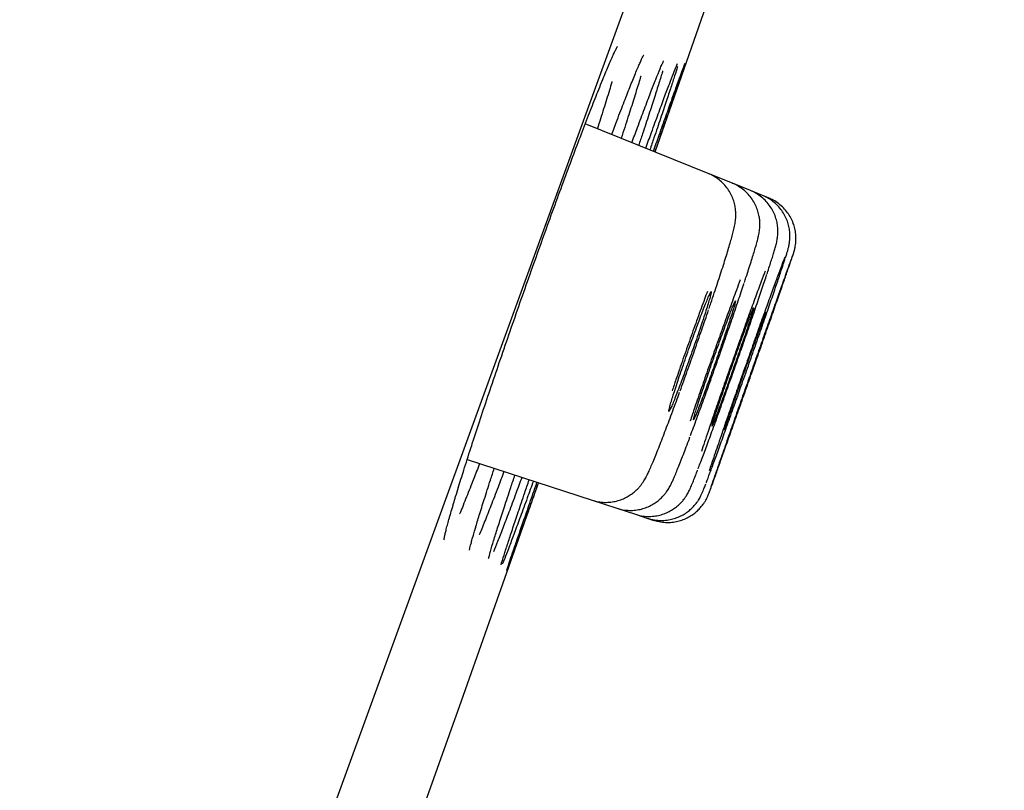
# Model space of a CAD drawing. Header units: millimetres. Extents: x 8 to 1091, y 12 to 2370.
# Tile 85 of 88: x 1036.79 to 1045.76, y 2260.58 to 2267.6. Entities that reach past the tile are written whole.
import ezdxf

# ---------------------------------------------------------------- set-up
doc = ezdxf.new("R2010")
doc.units = ezdxf.units.MM

msp = doc.modelspace()

# ---------------------------------------------------------------- linework, layer by layer
at = {"color": 7, "linetype": 'Continuous', "lineweight": 30}
for p, q in [((1054.7346, 2301.8774), (1019.4209, 2204.854)), ((1043.0632, 2266.1992), (1041.9426, 2266.6519)), ((1043.2831, 2266.1103), (1043.0632, 2266.1992)), ((1043.4479, 2266.0437), (1043.2831, 2266.1103)), ((1043.5578, 2265.9993), (1043.4479, 2266.0437)), ((1043.6127, 2265.9772), (1043.5578, 2265.9993)), ((1040.8662, 2263.5923), (1042.0056, 2263.2221)), ((1042.0056, 2263.2221), (1042.231, 2263.1489)), ((1042.231, 2263.1489), (1042.3999, 2263.094)), ((1042.3999, 2263.094), (1042.5125, 2263.0574)), ((1042.5125, 2263.0574), (1042.5688, 2263.0391))]:
    msp.add_line(p, q, dxfattribs=at)
at = {"color": 7, "linetype": 'Continuous', "lineweight": 30, "flags": 128}
for points in [[(1042.5783, 2266.3951), (1043.2875, 2268.4254), (1044.3527, 2271.4966)], [(1039.7047, 2258.2864), (1040.8136, 2261.3938), (1041.5176, 2263.3807)]]:
    msp.add_lwpolyline(points, dxfattribs=at)
at = {"color": 7, "linetype": 'Continuous', "lineweight": 30}
for points, knots in [([(1042.0877, 2267.02), (1042.0923, 2267.0315), (1042.1079, 2267.0699), (1042.1315, 2267.1268), (1042.1583, 2267.1902), (1042.1817, 2267.2438), (1042.2015, 2267.2876), (1042.2169, 2267.3199), (1042.2276, 2267.341), (1042.2343, 2267.3531), (1042.2353, 2267.3546), (1042.2357, 2267.3553)], [0, 0, 0, 0, 0.05845, 0.195148, 0.330589, 0.464208, 0.59518, 0.721888, 0.829222, 0.923554, 1, 1, 1, 1]), ([(1042.4231, 2267.1652), (1042.429, 2267.179), (1042.4414, 2267.208), (1042.4556, 2267.2398), (1042.4667, 2267.2631), (1042.4729, 2267.2754), (1042.476, 2267.2807), (1042.4753, 2267.2796), (1042.4752, 2267.2795)], [0, 0, 0, 0, 0.213822, 0.450248, 0.654117, 0.834561, 0.981765, 1, 1, 1, 1]), ([(1042.1835, 2266.5546), (1042.2002, 2266.5988), (1042.2412, 2266.7077), (1042.299, 2266.8578), (1042.3565, 2267.0041), (1042.3996, 2267.111), (1042.4196, 2267.1578), (1042.4267, 2267.1745)], [0, 0, 0, 0, 0.161049, 0.397034, 0.633771, 0.869757, 1, 1, 1, 1]), ([(1042.3674, 2266.4803), (1042.3845, 2266.5267), (1042.4256, 2266.638), (1042.4828, 2266.7901), (1042.5392, 2266.9383), (1042.5866, 2267.0598), (1042.6209, 2267.1455), (1042.6354, 2267.1791), (1042.6408, 2267.1917)], [0, 0, 0, 0, 0.134418, 0.322701, 0.511585, 0.699868, 0.888169, 1, 1, 1, 1]), ([(1042.494, 2266.4291), (1042.5116, 2266.4775), (1042.5527, 2266.5911), (1042.6093, 2266.7457), (1042.6641, 2266.8942), (1042.7104, 2267.0179), (1042.7467, 2267.1126), (1042.7696, 2267.1709), (1042.7768, 2267.1875), (1042.7787, 2267.1918)], [0, 0, 0, 0, 0.1217645, 0.2857831, 0.4503248, 0.6143435, 0.778362, 0.9429035, 1, 1, 1, 1]), ([(1042.7829, 2267.1732), (1042.7819, 2267.17), (1042.7768, 2267.1518), (1042.7573, 2267.0901), (1042.7244, 2266.9885), (1042.6815, 2266.8587), (1042.6295, 2266.7036), (1042.5792, 2266.555), (1042.5438, 2266.4512), (1042.5311, 2266.4142)], [0, 0, 0, 0, 0.0373776, 0.2104056, 0.3839853, 0.5570134, 0.7300591, 0.9036566, 1, 1, 1, 1]), ([(1042.5636, 2266.401), (1042.5813, 2266.4509), (1042.6222, 2266.5662), (1042.678, 2266.7224), (1042.7313, 2266.8716), (1042.7758, 2266.9953), (1042.8109, 2267.0925), (1042.8358, 2267.1602), (1042.8496, 2267.1971), (1042.8513, 2267.2007), (1042.8518, 2267.2016)], [0, 0, 0, 0, 0.106803, 0.246753, 0.387149, 0.527099, 0.667042, 0.807432, 0.947375, 1, 1, 1, 1]), ([(1042.8516, 2267.1973), (1042.8511, 2267.1955), (1042.8492, 2267.1889), (1042.8355, 2267.1477), (1042.8104, 2267.0734), (1042.7749, 2266.9699), (1042.7306, 2266.8412), (1042.6769, 2266.6862), (1042.6253, 2266.5376), (1042.589, 2266.4335), (1042.5759, 2266.396)], [0, 0, 0, 0, 0.052834, 0.196996, 0.341162, 0.485788, 0.629954, 0.774129, 0.918763, 1, 1, 1, 1]), ([(1042.637, 2267.1821), (1042.641, 2267.1913), (1042.6483, 2267.208), (1042.6543, 2267.2208), (1042.6573, 2267.2265), (1042.6567, 2267.2255), (1042.6566, 2267.2254)], [0, 0, 0, 0, 0.386167, 0.704296, 0.958937, 1, 1, 1, 1]), ([(1042.7748, 2267.182), (1042.7759, 2267.1847), (1042.779, 2267.192), (1042.7813, 2267.1969), (1042.7811, 2267.1965), (1042.781, 2267.1964)], [0, 0, 0, 0, 0.303778, 0.816479, 1, 1, 1, 1]), ([(1042.4478, 2267.0843), (1042.4476, 2267.0835), (1042.4374, 2267.048), (1042.4085, 2266.9539), (1042.3603, 2266.7999), (1042.3134, 2266.6535), (1042.2804, 2266.5532), (1042.2695, 2266.5198)], [0, 0, 0, 0, 0.006793, 0.290299, 0.573842, 0.85829, 1, 1, 1, 1]), ([(1042.6477, 2267.1334), (1042.6469, 2267.1307), (1042.6389, 2267.1029), (1042.6145, 2267.0238), (1042.5742, 2266.8963), (1042.5234, 2266.7399), (1042.475, 2266.5929), (1042.4408, 2266.4907), (1042.4289, 2266.4554)], [0, 0, 0, 0, 0.022907, 0.238981, 0.454369, 0.669784, 0.885885, 1, 1, 1, 1]), ([(1040.7848, 2263.3339), (1040.8013, 2263.3872), (1040.8358, 2263.4983), (1040.8981, 2263.6925), (1040.9682, 2263.9073), (1041.045, 2264.1381), (1041.1268, 2264.3808), (1041.2128, 2264.6326), (1041.302, 2264.8904), (1041.3932, 2265.1508), (1041.4852, 2265.4106), (1041.5769, 2265.6664), (1041.6671, 2265.9151), (1041.7548, 2266.1537), (1041.8386, 2266.3787), (1041.9177, 2266.5879), (1041.9908, 2266.7776), (1042.049, 2266.9257), (1042.0795, 2267.0006), (1042.0907, 2267.0282)], [0, 0, 0, 0, 0.056125, 0.116853, 0.177388, 0.237924, 0.298653, 0.359189, 0.419701, 0.480406, 0.540917, 0.601398, 0.662072, 0.722553, 0.78302, 0.843679, 0.904146, 0.964621, 1, 1, 1, 1]), ([(1042.1857, 2267.0359), (1042.1852, 2267.0341), (1042.1721, 2266.9886), (1042.1373, 2266.8755), (1042.0935, 2266.7345), (1042.0623, 2266.6374), (1042.0527, 2266.6075)], [0, 0, 0, 0, 0.016983, 0.418314, 0.820925, 1, 1, 1, 1]), ([(1043.0705, 2264.9679), (1043.0763, 2264.985), (1043.093, 2265.034), (1043.1189, 2265.1117), (1043.1483, 2265.2004), (1043.1759, 2265.2846), (1043.2013, 2265.3637), (1043.2245, 2265.437), (1043.2451, 2265.504), (1043.2631, 2265.5643), (1043.2786, 2265.6186), (1043.2921, 2265.6692), (1043.3013, 2265.7081), (1043.3076, 2265.7415), (1043.3113, 2265.7663), (1043.3139, 2265.7927), (1043.3151, 2265.8238), (1043.3136, 2265.8605), (1043.3078, 2265.9029), (1043.2959, 2265.9498), (1043.2766, 2265.9988), (1043.2497, 2266.0471), (1043.2152, 2266.0924), (1043.174, 2266.1334), (1043.1265, 2266.1675), (1043.0889, 2266.1894), (1043.0665, 2266.1969), (1043.0628, 2266.1981)], [0, 0, 0, 0, 0.030661, 0.088028, 0.145844, 0.204032, 0.262517, 0.321258, 0.380305, 0.439779, 0.499941, 0.56315, 0.63469, 0.667733, 0.692525, 0.715222, 0.737141, 0.759315, 0.783706, 0.810709, 0.839446, 0.869279, 0.899855, 0.930899, 0.962223, 0.993706, 1, 1, 1, 1]), ([(1043.3924, 2265.2065), (1043.3974, 2265.2217), (1043.4114, 2265.264), (1043.4318, 2265.3268), (1043.4535, 2265.3947), (1043.4725, 2265.4555), (1043.489, 2265.5095), (1043.503, 2265.5579), (1043.5134, 2265.5961), (1043.5209, 2265.6271), (1043.5259, 2265.6515), (1043.5298, 2265.6755), (1043.5327, 2265.7003), (1043.5343, 2265.7306), (1043.5334, 2265.7671), (1043.5281, 2265.8098), (1043.5167, 2265.8572), (1043.4979, 2265.9065), (1043.4715, 2265.955), (1043.4376, 2266.0007), (1043.3968, 2266.042), (1043.3496, 2266.0766), (1043.3111, 2266.0994), (1043.2875, 2266.1074), (1043.2826, 2266.1091)], [0, 0, 0, 0, 0.041358, 0.1146, 0.188062, 0.261826, 0.335854, 0.411932, 0.493513, 0.547557, 0.590526, 0.617917, 0.643611, 0.668827, 0.695502, 0.72598, 0.759884, 0.795819, 0.833181, 0.87153, 0.9105, 0.949843, 0.989397, 1, 1, 1, 1]), ([(1043.5982, 2265.2825), (1043.6009, 2265.2905), (1043.6112, 2265.3217), (1043.6265, 2265.3689), (1043.644, 2265.4235), (1043.6588, 2265.471), (1043.6714, 2265.5133), (1043.6801, 2265.5444), (1043.6865, 2265.5705), (1043.6908, 2265.5908), (1043.6944, 2265.6125), (1043.6974, 2265.6382), (1043.6988, 2265.6704), (1043.6973, 2265.7095), (1043.6906, 2265.7547), (1043.6772, 2265.8034), (1043.6565, 2265.8528), (1043.6281, 2265.9008), (1043.5922, 2265.9454), (1043.5498, 2265.9853), (1043.5012, 2266.0179), (1043.4666, 2266.0374), (1043.4478, 2266.0434), (1043.4477, 2266.0434)], [0, 0, 0, 0, 0.029028, 0.112654, 0.196212, 0.280616, 0.368523, 0.464876, 0.513775, 0.548267, 0.574874, 0.600886, 0.627914, 0.659572, 0.696194, 0.735642, 0.777172, 0.820297, 0.864457, 0.909251, 0.954421, 0.999799, 1, 1, 1, 1]), ([(1043.7657, 2265.4277), (1043.768, 2265.4348), (1043.775, 2265.4562), (1043.7831, 2265.4824), (1043.7897, 2265.5047), (1043.7946, 2265.5234), (1043.7982, 2265.5382), (1043.8018, 2265.5564), (1043.8054, 2265.5798), (1043.8081, 2265.6103), (1043.8081, 2265.6484), (1043.8036, 2265.6927), (1043.7928, 2265.7405), (1043.7751, 2265.7897), (1043.7496, 2265.8384), (1043.7166, 2265.8846), (1043.6765, 2265.9264), (1043.6301, 2265.9619), (1043.5899, 2265.9863), (1043.5643, 2265.9954), (1043.5572, 2265.9979)], [0, 0, 0, 0, 0.06047, 0.18235, 0.291869, 0.337968, 0.374568, 0.405451, 0.435749, 0.469701, 0.51213, 0.561075, 0.613477, 0.669568, 0.728432, 0.789061, 0.850764, 0.913109, 0.975822, 1, 1, 1, 1]), ([(1043.8381, 2265.466), (1043.8387, 2265.4679), (1043.8409, 2265.4744), (1043.8431, 2265.4812), (1043.8463, 2265.4917), (1043.8493, 2265.5026), (1043.8531, 2265.5177), (1043.8573, 2265.5387), (1043.8613, 2265.5667), (1043.8635, 2265.6038), (1043.8615, 2265.6482), (1043.8534, 2265.6968), (1043.8385, 2265.7463), (1043.8166, 2265.7952), (1043.7868, 2265.8427), (1043.7497, 2265.8867), (1043.7059, 2265.9251), (1043.66, 2265.956), (1043.627, 2265.9697), (1043.6122, 2265.9759)], [0, 0, 0, 0, 0.036079, 0.124536, 0.168093, 0.200094, 0.226172, 0.255805, 0.2957, 0.34454, 0.408721, 0.477488, 0.545976, 0.619781, 0.696415, 0.774773, 0.854164, 0.934161, 1, 1, 1, 1]), ([(1043.0451, 2263.3816), (1043.0458, 2263.3835), (1043.0537, 2263.4037), (1043.0781, 2263.4694), (1043.1184, 2263.5787), (1043.1675, 2263.7138), (1043.223, 2263.8681), (1043.2835, 2264.0373), (1043.3473, 2264.217), (1043.4126, 2264.4017), (1043.4775, 2264.5865), (1043.5402, 2264.7661), (1043.5989, 2264.9351), (1043.6519, 2265.089), (1043.6979, 2265.2239), (1043.7345, 2265.3326), (1043.7559, 2265.3972), (1043.7621, 2265.4167), (1043.7625, 2265.418)], [0, 0, 0, 0, 0.007525, 0.078069, 0.148606, 0.219142, 0.289676, 0.360209, 0.430744, 0.501279, 0.57182, 0.64236, 0.712908, 0.783456, 0.85401, 0.924564, 0.995119, 1, 1, 1, 1]), ([(1043.077, 2263.3053), (1043.078, 2263.3078), (1043.0818, 2263.3177), (1043.0995, 2263.3666), (1043.1295, 2263.4498), (1043.1696, 2263.562), (1043.2174, 2263.6964), (1043.2722, 2263.8508), (1043.332, 2264.0198), (1043.3955, 2264.1993), (1043.4605, 2264.3838), (1043.5254, 2264.5682), (1043.5884, 2264.7474), (1043.6474, 2264.9159), (1043.7012, 2265.0696), (1043.7477, 2265.2031), (1043.7863, 2265.3143), (1043.8146, 2265.3963), (1043.831, 2265.4443), (1043.8339, 2265.4536), (1043.8347, 2265.456)], [0, 0, 0, 0, 0.0198, 0.079815, 0.139829, 0.199842, 0.259856, 0.319871, 0.379886, 0.439904, 0.499922, 0.559944, 0.619966, 0.67999, 0.740013, 0.800037, 0.860061, 0.920082, 0.980104, 1, 1, 1, 1]), ([(1043.7603, 2265.4364), (1043.7541, 2265.4205), (1043.7401, 2265.3842), (1043.7064, 2265.2932), (1043.6626, 2265.1736), (1043.6109, 2265.0307), (1043.5534, 2264.8704), (1043.4914, 2264.6965), (1043.4268, 2264.5144), (1043.3614, 2264.329), (1043.2971, 2264.1456), (1043.2358, 2263.9694), (1043.1861, 2263.8261), (1043.1472, 2263.713), (1043.128, 2263.6568), (1043.1184, 2263.6286)], [0, 0, 0, 0, 0.0646885, 0.1478323, 0.2309761, 0.3141144, 0.3972527, 0.480391, 0.5635293, 0.6466729, 0.7298167, 0.8129688, 0.896121, 0.9480605, 1, 1, 1, 1]), ([(1043.8361, 2265.4634), (1043.8324, 2265.4537), (1043.8249, 2265.4335), (1043.8004, 2265.3658), (1043.7662, 2265.2707), (1043.7232, 2265.1501), (1043.6725, 2265.0074), (1043.6157, 2264.8473), (1043.5542, 2264.6735), (1043.49, 2264.4917), (1043.4248, 2264.3065), (1043.3604, 2264.1235), (1043.2987, 2263.9478), (1043.2487, 2263.8048), (1043.2093, 2263.6921), (1043.1897, 2263.6361), (1043.18, 2263.608)], [0, 0, 0, 0, 0.070799, 0.146653, 0.222505, 0.298356, 0.374209, 0.450062, 0.525918, 0.601775, 0.677636, 0.753496, 0.829361, 0.905225, 0.952612, 1, 1, 1, 1]), ([(1043.5805, 2265.3082), (1043.5691, 2265.2778), (1043.5431, 2265.2088), (1043.4934, 2265.0738), (1043.4352, 2264.9136), (1043.3725, 2264.739), (1043.3074, 2264.5564), (1043.2418, 2264.3703), (1043.1775, 2264.1862), (1043.1164, 2264.0094), (1043.0672, 2263.8655), (1043.0287, 2263.7519), (1043.0098, 2263.6954), (1043.0004, 2263.6672)], [0, 0, 0, 0, 0.078336, 0.177984, 0.277633, 0.377273, 0.476912, 0.576555, 0.676198, 0.775856, 0.875514, 0.937757, 1, 1, 1, 1]), ([(1043.3549, 2265.2294), (1043.3433, 2265.1985), (1043.3141, 2265.121), (1043.2607, 2264.9754), (1043.1973, 2264.8006), (1043.1317, 2264.6168), (1043.0657, 2264.4297), (1043.0014, 2264.245), (1042.9446, 2264.0796), (1042.9124, 2263.9839), (1042.8983, 2263.9422)], [0, 0, 0, 0, 0.0890113, 0.2235818, 0.3581212, 0.4926607, 0.6271965, 0.7617324, 0.8962936, 1, 1, 1, 1]), ([(1042.9705, 2263.5075), (1042.9707, 2263.5079), (1042.9818, 2263.5365), (1043.0125, 2263.6182), (1043.0616, 2263.7504), (1043.1183, 2263.906), (1043.1795, 2264.0755), (1043.2439, 2264.2559), (1043.3095, 2264.4412), (1043.3745, 2264.6267), (1043.4371, 2264.8068), (1043.4955, 2264.977), (1043.5473, 2265.1297), (1043.5808, 2265.2297), (1043.5941, 2265.2704), (1043.5954, 2265.2743)], [0, 0, 0, 0, 0.001215, 0.091129, 0.181044, 0.270943, 0.360843, 0.450738, 0.540633, 0.630534, 0.720436, 0.810353, 0.90027, 0.990205, 1, 1, 1, 1]), ([(1043.0313, 2264.9154), (1043.0388, 2264.9386), (1043.0537, 2264.985), (1043.0707, 2265.0406), (1043.083, 2265.0836), (1043.09, 2265.1123), (1043.0915, 2265.1256), (1043.0876, 2265.1236), (1043.0782, 2265.1058), (1043.0637, 2265.0733), (1043.0445, 2265.0265), (1043.0211, 2264.9672), (1042.9942, 2264.8966), (1042.9646, 2264.8172), (1042.9331, 2264.7309), (1042.9006, 2264.6403), (1042.868, 2264.548), (1042.8362, 2264.4565), (1042.8062, 2264.3685), (1042.7788, 2264.2863), (1042.7548, 2264.2126), (1042.7347, 2264.149), (1042.7194, 2264.0978), (1042.709, 2264.06), (1042.7041, 2264.0372), (1042.7046, 2264.0294), (1042.7107, 2264.0376), (1042.722, 2264.0608), (1042.7383, 2264.099), (1042.7591, 2264.1505), (1042.784, 2264.2144), (1042.8119, 2264.2884), (1042.8424, 2264.3708), (1042.8744, 2264.459), (1042.907, 2264.5505), (1042.9394, 2264.6429), (1042.9706, 2264.7332), (1043.0023, 2264.827), (1043.021, 2264.8838), (1043.0313, 2264.9154)], [0, 0, 0, 0, 0.026864, 0.053728, 0.080592, 0.107456, 0.134324, 0.161193, 0.188059, 0.214925, 0.24178, 0.268635, 0.295477, 0.322318, 0.349148, 0.375978, 0.402804, 0.429631, 0.456463, 0.483295, 0.510139, 0.536984, 0.563842, 0.5907, 0.617567, 0.644435, 0.671303, 0.69817, 0.72503, 0.751889, 0.778734, 0.80558, 0.832413, 0.859246, 0.886072, 0.912899, 0.939728, 0.966558, 1, 1, 1, 1]), ([(1043.0554, 2265.1247), (1043.0468, 2265.1016), (1043.0183, 2265.0251), (1042.9654, 2264.8797), (1042.8992, 2264.6952), (1042.8329, 2264.507), (1042.7769, 2264.3456), (1042.7453, 2264.2526), (1042.7337, 2264.2183)], [0, 0, 0, 0, 0.085834, 0.285351, 0.484868, 0.684361, 0.883854, 1, 1, 1, 1]), ([(1042.9012, 2263.8107), (1042.9013, 2263.8112), (1042.9185, 2263.8567), (1042.9588, 2263.9662), (1043.0203, 2264.1349), (1043.0856, 2264.3167), (1043.1516, 2264.503), (1043.2167, 2264.6892), (1043.2794, 2264.8709), (1043.3366, 2265.0393), (1043.3735, 2265.1491), (1043.3884, 2265.1949), (1043.3887, 2265.1958)], [0, 0, 0, 0, 0.00139, 0.125904, 0.250419, 0.374911, 0.499404, 0.623902, 0.748401, 0.872929, 0.997458, 1, 1, 1, 1]), ([(1043.2503, 2264.8341), (1043.2578, 2264.857), (1043.2729, 2264.9029), (1043.2902, 2264.9578), (1043.3029, 2265.0001), (1043.3104, 2265.0281), (1043.3124, 2265.0408), (1043.3091, 2265.0384), (1043.3003, 2265.0203), (1043.2865, 2264.9877), (1043.2678, 2264.9408), (1043.2451, 2264.8816), (1043.2187, 2264.8112), (1043.1896, 2264.7322), (1043.1585, 2264.6463), (1043.1263, 2264.5563), (1043.094, 2264.4646), (1043.0624, 2264.3738), (1043.0324, 2264.2865), (1043.0049, 2264.2051), (1042.9807, 2264.1322), (1042.9604, 2264.0694), (1042.9447, 2264.0189), (1042.9339, 2263.9818), (1042.9285, 2263.9596), (1042.9285, 2263.9524), (1042.9339, 2263.9609), (1042.9446, 2263.9844), (1042.9604, 2264.0227), (1042.9806, 2264.0742), (1043.0048, 2264.138), (1043.0322, 2264.2117), (1043.0622, 2264.2937), (1043.0938, 2264.3814), (1043.1262, 2264.4723), (1043.1584, 2264.5641), (1043.1894, 2264.6536), (1043.2212, 2264.7467), (1043.2399, 2264.8029), (1043.2503, 2264.8341)], [0, 0, 0, 0, 0.026859, 0.053719, 0.080578, 0.107437, 0.134298, 0.16116, 0.188018, 0.214876, 0.241726, 0.268576, 0.295418, 0.322259, 0.349094, 0.375929, 0.402763, 0.429598, 0.456437, 0.483276, 0.510124, 0.536972, 0.563828, 0.590685, 0.617546, 0.644407, 0.671266, 0.698126, 0.724979, 0.751832, 0.778676, 0.80552, 0.832357, 0.859193, 0.886027, 0.912861, 0.939698, 0.966535, 1, 1, 1, 1]), ([(1042.807, 2264.2189), (1042.8288, 2264.2791), (1042.8723, 2264.3994), (1042.939, 2264.5875), (1043.0047, 2264.7756), (1043.0456, 2264.8955), (1043.0661, 2264.9555)], [0, 0, 0, 0, 0.250001, 0.500003, 0.750001, 1, 1, 1, 1]), ([(1043.4141, 2264.7741), (1043.4217, 2264.7967), (1043.4369, 2264.8421), (1043.4545, 2264.8963), (1043.4676, 2264.9378), (1043.4755, 2264.9652), (1043.4781, 2264.9773), (1043.4753, 2264.9744), (1043.467, 2264.9559), (1043.4538, 2264.9229), (1043.4357, 2264.8758), (1043.4134, 2264.8166), (1043.3876, 2264.7463), (1043.3589, 2264.6674), (1043.3281, 2264.5818), (1043.2962, 2264.4921), (1043.2641, 2264.4009), (1043.2325, 2264.3106), (1043.2026, 2264.224), (1043.175, 2264.1433), (1043.1506, 2264.0711), (1043.13, 2264.009), (1043.114, 2263.9593), (1043.1028, 2263.9228), (1043.0969, 2263.9013), (1043.0963, 2263.8946), (1043.1013, 2263.9036), (1043.1114, 2263.9275), (1043.1266, 2263.9661), (1043.1462, 2264.0177), (1043.1699, 2264.0815), (1043.1969, 2264.1552), (1043.2265, 2264.237), (1043.2578, 2264.3243), (1043.2899, 2264.4149), (1043.3219, 2264.5061), (1043.3529, 2264.5951), (1043.3847, 2264.6874), (1043.4036, 2264.7431), (1043.4141, 2264.7741)], [0, 0, 0, 0, 0.0268552, 0.0537103, 0.0805654, 0.1074206, 0.1342758, 0.1611309, 0.187983, 0.2148351, 0.241682, 0.268529, 0.295371, 0.3222131, 0.3490527, 0.3758923, 0.4027329, 0.4295736, 0.4564182, 0.4832628, 0.5101127, 0.5369627, 0.5638168, 0.590671, 0.6175265, 0.644382, 0.6712354, 0.6980887, 0.7249373, 0.7517859, 0.7786294, 0.8054728, 0.8323128, 0.8591529, 0.8859928, 0.9128327, 0.9396758, 0.966519, 1, 1, 1, 1]), ([(1043.587, 2264.9316), (1043.5867, 2264.9315), (1043.586, 2264.9314), (1043.5787, 2264.9133), (1043.5664, 2264.881), (1043.5489, 2264.8341), (1043.5274, 2264.7751), (1043.502, 2264.7051), (1043.4738, 2264.6266), (1043.4434, 2264.5413), (1043.4118, 2264.452), (1043.3797, 2264.3611), (1043.3482, 2264.2711), (1043.3181, 2264.1848), (1043.2902, 2264.1043), (1043.2655, 2264.0323), (1043.2445, 2263.9704), (1043.2279, 2263.9207), (1043.2161, 2263.8846), (1043.2094, 2263.8627), (1043.2092, 2263.8604), (1043.2092, 2263.8593)], [0, 0, 0, 0, 0.0385737, 0.0922614, 0.145949, 0.1996312, 0.2533133, 0.306992, 0.3606706, 0.4143492, 0.4680279, 0.52171, 0.5753921, 0.6290797, 0.6827673, 0.7364599, 0.7901526, 0.8438476, 0.8975427, 0.9512365, 1, 1, 1, 1]), ([(1043.6422, 2264.9103), (1043.6421, 2264.9102), (1043.6418, 2264.9101), (1043.6351, 2264.8919), (1043.6234, 2264.8595), (1043.6065, 2264.8125), (1043.5855, 2264.7536), (1043.5606, 2264.6836), (1043.5328, 2264.6051), (1043.5027, 2264.52), (1043.4712, 2264.4308), (1043.4392, 2264.34), (1043.4076, 2264.2502), (1043.3774, 2264.1641), (1043.3493, 2264.0838), (1043.3242, 2264.012), (1043.3027, 2263.9504), (1043.2856, 2263.9009), (1043.2733, 2263.865), (1043.2659, 2263.8432), (1043.2654, 2263.841), (1043.2651, 2263.84)], [0, 0, 0, 0, 0.038272, 0.09196, 0.145647, 0.199333, 0.253019, 0.306706, 0.360393, 0.414082, 0.467772, 0.521464, 0.575157, 0.628852, 0.682546, 0.736242, 0.789937, 0.843631, 0.897325, 0.951016, 1, 1, 1, 1]), ([(1042.0063, 2263.2237), (1042.0139, 2263.2209), (1042.0407, 2263.2111), (1042.0883, 2263.204), (1042.1465, 2263.2019), (1042.2021, 2263.2083), (1042.2538, 2263.2214), (1042.3012, 2263.2402), (1042.3435, 2263.2634), (1042.3802, 2263.2894), (1042.4107, 2263.3163), (1042.4352, 2263.3424), (1042.4546, 2263.3665), (1042.47, 2263.3885), (1042.4829, 2263.4091), (1042.495, 2263.4304), (1042.5086, 2263.4566), (1042.5244, 2263.4901), (1042.5437, 2263.5336), (1042.5662, 2263.5868), (1042.5908, 2263.6471), (1042.6178, 2263.715), (1042.6463, 2263.7879), (1042.6762, 2263.8659), (1042.7073, 2263.9483), (1042.7397, 2264.035), (1042.7715, 2264.121), (1042.7929, 2264.1797), (1042.8027, 2264.2067)], [0, 0, 0, 0, 0.012859, 0.044666, 0.075086, 0.10427, 0.132286, 0.159143, 0.184779, 0.209023, 0.231584, 0.252308, 0.271768, 0.291421, 0.312769, 0.338173, 0.371685, 0.423991, 0.486293, 0.545589, 0.608334, 0.668446, 0.727106, 0.78464, 0.841117, 0.896504, 0.952304, 1, 1, 1, 1]), ([(1042.2315, 2263.1504), (1042.2445, 2263.1462), (1042.2765, 2263.1357), (1042.3293, 2263.1294), (1042.3868, 2263.1296), (1042.4414, 2263.1379), (1042.492, 2263.1527), (1042.5381, 2263.1729), (1042.5791, 2263.1971), (1042.6143, 2263.2238), (1042.6435, 2263.2512), (1042.6666, 2263.2772), (1042.6844, 2263.3007), (1042.6983, 2263.3216), (1042.7096, 2263.3405), (1042.7197, 2263.3593), (1042.7307, 2263.3813), (1042.7442, 2263.4107), (1042.7608, 2263.4493), (1042.7814, 2263.4992), (1042.804, 2263.5559), (1042.8292, 2263.6203), (1042.8561, 2263.6906), (1042.8787, 2263.7501), (1042.8929, 2263.7882), (1042.8968, 2263.7988)], [0, 0, 0, 0, 0.02709, 0.066699, 0.104606, 0.140968, 0.175848, 0.209235, 0.241029, 0.270985, 0.298653, 0.323631, 0.346471, 0.368989, 0.393279, 0.421953, 0.459612, 0.516904, 0.597414, 0.671651, 0.75033, 0.825708, 0.899418, 0.971865, 1, 1, 1, 1]), ([(1043.1184, 2263.6286), (1043.1037, 2263.5853), (1043.086, 2263.5332), (1043.0737, 2263.4963), (1043.0716, 2263.4901)], [0, 0, 0, 0, 0.8327386, 1, 1, 1, 1]), ([(1043.18, 2263.608), (1043.1655, 2263.5666), (1043.1367, 2263.4837), (1043.1047, 2263.3911), (1043.0821, 2263.3251), (1043.0758, 2263.3062), (1043.0729, 2263.2972)], [0, 0, 0, 0, 0.257224, 0.514448, 0.771673, 1, 1, 1, 1]), ([(1040.9789, 2263.5557), (1040.9611, 2263.5095), (1040.9187, 2263.399), (1040.8599, 2263.2508), (1040.817, 2263.144), (1040.799, 2263.1013), (1040.7976, 2263.0979)], [0, 0, 0, 0, 0.2563518, 0.6131761, 0.9688676, 1, 1, 1, 1]), ([(1041.022, 2263.2302), (1041.04, 2263.2867), (1041.0677, 2263.3737), (1041.1014, 2263.4762), (1041.1131, 2263.5121)], [0, 0, 0, 0, 0.649847, 1, 1, 1, 1]), ([(1042.4002, 2263.0949), (1042.4179, 2263.0898), (1042.4546, 2263.079), (1042.5117, 2263.0738), (1042.5686, 2263.0761), (1042.6223, 2263.0859), (1042.6719, 2263.1021), (1042.7169, 2263.1234), (1042.7567, 2263.1485), (1042.7909, 2263.1759), (1042.819, 2263.2037), (1042.8411, 2263.23), (1042.8577, 2263.2532), (1042.8702, 2263.2731), (1042.88, 2263.2903), (1042.8883, 2263.3064), (1042.8967, 2263.3239), (1042.9084, 2263.3503), (1042.9227, 2263.3847), (1042.9423, 2263.4341), (1042.9562, 2263.4696), (1042.9651, 2263.493), (1042.966, 2263.4953)], [0, 0, 0, 0, 0.0487896, 0.1012565, 0.1514941, 0.1996736, 0.2458531, 0.2899971, 0.3319599, 0.3714135, 0.407696, 0.4399217, 0.4682788, 0.4950211, 0.5233569, 0.5561245, 0.598666, 0.6612421, 0.7872535, 0.8850183, 0.9887328, 1, 1, 1, 1]), ([(1041.2012, 2263.4835), (1041.1829, 2263.4352), (1041.1404, 2263.3224), (1041.0813, 2263.1689), (1041.0247, 2263.0254), (1040.9901, 2262.9391), (1040.9768, 2262.9079), (1040.9767, 2262.9077)], [0, 0, 0, 0, 0.199978, 0.466677, 0.732529, 0.998432, 1, 1, 1, 1]), ([(1041.3646, 2263.4304), (1041.346, 2263.3802), (1041.3035, 2263.2652), (1041.2452, 2263.1101), (1041.1895, 2262.9639), (1041.142, 2262.8421), (1041.118, 2262.7833), (1041.106, 2262.7538)], [0, 0, 0, 0, 0.1628375, 0.3724552, 0.5814068, 0.7903703, 1, 1, 1, 1]), ([(1041.2061, 2263.163), (1041.2246, 2263.2194), (1041.2537, 2263.3081), (1041.2888, 2263.4127), (1041.3015, 2263.4509)], [0, 0, 0, 0, 0.635427, 1, 1, 1, 1]), ([(1041.3317, 2263.1152), (1041.3506, 2263.1715), (1041.3811, 2263.2618), (1041.4176, 2263.3685), (1041.4313, 2263.4087)], [0, 0, 0, 0, 0.622812, 1, 1, 1, 1]), ([(1040.7425, 2263.1936), (1040.7486, 2263.2139), (1040.7623, 2263.2599), (1040.7784, 2263.3122), (1040.7874, 2263.3414)], [0, 0, 0, 0, 0.441687, 1, 1, 1, 1]), ([(1041.4693, 2263.3964), (1041.4504, 2263.3444), (1041.4081, 2263.2275), (1041.3505, 2263.0703), (1041.2962, 2262.9232), (1041.2505, 2262.8015), (1041.2152, 2262.7092), (1041.1945, 2262.6564), (1041.1888, 2262.6432), (1041.1884, 2262.6424)], [0, 0, 0, 0, 0.136785, 0.307587, 0.477845, 0.648099, 0.818896, 0.98915, 1, 1, 1, 1]), ([(1041.5153, 2263.3814), (1041.4964, 2263.3282), (1041.4543, 2263.21), (1041.3978, 2263.0514), (1041.3449, 2262.9035), (1041.3012, 2262.7821), (1041.2665, 2262.6862), (1041.2424, 2262.6205), (1041.2299, 2262.5871), (1041.2284, 2262.5841), (1041.2282, 2262.5836)], [0, 0, 0, 0, 0.11712, 0.260452, 0.403329, 0.546197, 0.689521, 0.83239, 0.975254, 1, 1, 1, 1]), ([(1041.3999, 2263.0903), (1041.4194, 2263.1465), (1041.4509, 2263.2373), (1041.4883, 2263.3446), (1041.5026, 2263.3856)], [0, 0, 0, 0, 0.618426, 1, 1, 1, 1]), ([(1042.5127, 2263.0579), (1042.5128, 2263.0579), (1042.5319, 2263.0499), (1042.5721, 2263.0427), (1042.6308, 2263.0368), (1042.6875, 2263.0403), (1042.7407, 2263.0509), (1042.7898, 2263.0677), (1042.8343, 2263.0895), (1042.8736, 2263.1151), (1042.9074, 2263.1431), (1042.9355, 2263.1717), (1042.9575, 2263.1988), (1042.9738, 2263.2227), (1042.9856, 2263.2423), (1042.9941, 2263.2582), (1043.0007, 2263.2717), (1043.0067, 2263.2847), (1043.0133, 2263.3002), (1043.0221, 2263.3217), (1043.0314, 2263.3454), (1043.0392, 2263.3657), (1043.0415, 2263.372)], [0, 0, 0, 0, 0.000289, 0.065695, 0.128083, 0.187827, 0.24511, 0.299986, 0.352406, 0.402208, 0.449066, 0.492331, 0.53074, 0.563117, 0.590987, 0.618254, 0.648673, 0.686669, 0.740365, 0.829988, 0.94779, 1, 1, 1, 1]), ([(1040.9416, 2262.9698), (1040.9527, 2263.0068), (1040.9756, 2263.0831), (1041.0062, 2263.1802), (1041.022, 2263.2302)], [0, 0, 0, 0, 0.484788, 1, 1, 1, 1]), ([(1042.5694, 2263.0408), (1042.58, 2263.0371), (1042.6095, 2263.0269), (1042.6599, 2263.0202), (1042.7176, 2263.0194), (1042.7725, 2263.0269), (1042.8236, 2263.0409), (1042.8703, 2263.0605), (1042.9121, 2263.0845), (1042.9487, 2263.1117), (1042.9799, 2263.1407), (1043.0057, 2263.1701), (1043.0258, 2263.1979), (1043.0404, 2263.2218), (1043.0503, 2263.2407), (1043.0568, 2263.2543), (1043.0612, 2263.2643), (1043.0645, 2263.2723), (1043.0678, 2263.2805), (1043.0703, 2263.287), (1043.0726, 2263.2932), (1043.0734, 2263.2953)], [0, 0, 0, 0, 0.044921, 0.125489, 0.202524, 0.276354, 0.347118, 0.414813, 0.479315, 0.540376, 0.597589, 0.650296, 0.697261, 0.735983, 0.765094, 0.789195, 0.813587, 0.844491, 0.888244, 0.960198, 1, 1, 1, 1]), ([(1040.7063, 2263.0693), (1040.7096, 2263.0809), (1040.7191, 2263.1142), (1040.731, 2263.1553), (1040.7408, 2263.1877), (1040.7425, 2263.1936)], [0, 0, 0, 0, 0.305344, 0.873651, 1, 1, 1, 1]), ([(1041.0748, 2262.7444), (1041.079, 2262.7591), (1041.0902, 2262.7984), (1041.1187, 2262.891), (1041.1578, 2263.0145), (1041.19, 2263.1135), (1041.2061, 2263.163)], [0, 0, 0, 0, 0.172995, 0.460637, 0.730319, 1, 1, 1, 1]), ([(1040.655, 2262.8623), (1040.655, 2262.8626), (1040.6551, 2262.8633), (1040.6566, 2262.8731), (1040.6602, 2262.8912), (1040.6665, 2262.9194), (1040.676, 2262.9578), (1040.6886, 2263.0055), (1040.6994, 2263.0449), (1040.7057, 2263.067), (1040.7063, 2263.0693)], [0, 0, 0, 0, 0.076598, 0.189667, 0.323687, 0.475519, 0.640046, 0.812378, 0.981042, 1, 1, 1, 1]), ([(1041.177, 2262.6399), (1041.1793, 2262.6483), (1041.1859, 2262.6716), (1041.2079, 2262.7412), (1041.2409, 2262.8433), (1041.282, 2262.9674), (1041.3151, 2263.0659), (1041.3317, 2263.1152)], [0, 0, 0, 0, 0.125177, 0.351496, 0.577096, 0.788548, 1, 1, 1, 1]), ([(1041.2267, 2262.5831), (1041.2276, 2262.5861), (1041.2298, 2262.594), (1041.2452, 2262.6403), (1041.271, 2262.7165), (1041.3063, 2262.8194), (1041.3488, 2262.9428), (1041.3829, 2263.0412), (1041.3999, 2263.0903)], [0, 0, 0, 0, 0.113603, 0.295337, 0.477651, 0.659385, 0.829692, 1, 1, 1, 1]), ([(1040.9329, 2262.9394), (1040.9364, 2262.9513), (1040.94, 2262.9637), (1040.9443, 2262.978), (1040.9445, 2262.9786)], [0, 0, 0, 0, 0.95409, 1, 1, 1, 1]), ([(1040.8874, 2262.7663), (1040.8873, 2262.7662), (1040.8873, 2262.7658), (1040.8885, 2262.7729), (1040.8917, 2262.7877), (1040.8977, 2262.8126), (1040.9069, 2262.8476), (1040.9185, 2262.8896), (1040.9284, 2262.9237), (1040.9329, 2262.9394)], [0, 0, 0, 0, 0.049746, 0.165731, 0.306735, 0.469849, 0.648946, 0.837765, 1, 1, 1, 1]), ([(1041.0613, 2262.6906), (1041.0613, 2262.691), (1041.0615, 2262.6919), (1041.0636, 2262.7015), (1041.0684, 2262.7198), (1041.0732, 2262.7379), (1041.0773, 2262.752), (1041.0779, 2262.7541)], [0, 0, 0, 0, 0.153076, 0.373876, 0.641795, 0.947041, 1, 1, 1, 1]), ([(1041.1754, 2262.6329), (1041.1754, 2262.6328), (1041.1753, 2262.6325), (1041.1767, 2262.638), (1041.179, 2262.646), (1041.1801, 2262.65)], [0, 0, 0, 0, 0.165657, 0.579474, 1, 1, 1, 1])]:
    msp.add_open_spline(points, degree=3, knots=knots, dxfattribs=at)

doc.saveas('drawing.dxf')
